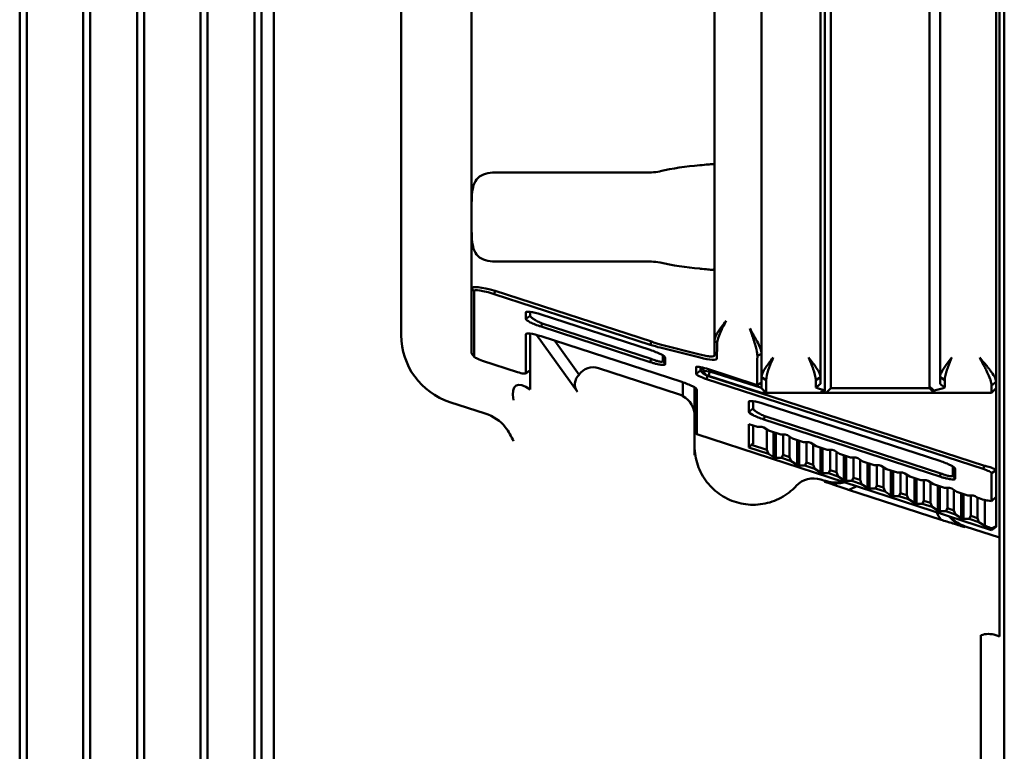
# Model space of a CAD drawing. Header units: millimetres. Extents: x 0 to 5104, y -184 to 1188.
# Tile 85 of 221: x 641 to 683, y 895 to 926. Entities that reach past the tile are written whole.
import ezdxf

# ---------------------------------------------------------------- set-up
doc = ezdxf.new("R2010")
doc.units = ezdxf.units.MM
doc.header["$LTSCALE"] = 2
doc.layers.add('Sichtbar (ISO)', color=7, linetype='Continuous', lineweight=50)

msp = doc.modelspace()

# ---------------------------------------------------------------- linework, layer by layer
at = {"layer": 'Sichtbar (ISO)'}
for p, q in [((683.13, 1106.68), (683.13, 611.58)), ((682.93, 904.358), (682.93, 964.088)), ((675.486, 957.444), (675.486, 910.615)), ((675.741, 957.33), (675.741, 910.73)), ((679.941, 957.263), (679.941, 910.796)), ((672.781, 911.199), (672.781, 956.86)), ((675.291, 956.86), (675.291, 911.199)), ((680.391, 911.199), (680.391, 956.86)), ((682.78, 957.054), (682.78, 911.005)), ((641.169, 888.94), (641.169, 954.398)), ((641.469, 890.44), (641.469, 953.955)), ((643.869, 890.44), (643.869, 953.51)), ((644.169, 888.94), (644.169, 953.758)), ((657.43, 912.987), (657.43, 953.183)), ((652.003, 950.194), (652.003, 892.716)), ((660.43, 918.501), (660.43, 949.558)), ((670.781, 918.501), (670.781, 949.558)), ((646.169, 947.135), (646.169, 888.94)), ((646.469, 941.465), (646.469, 888.94)), ((648.869, 938.314), (648.869, 888.94)), ((649.169, 938.516), (649.169, 888.94)), ((651.169, 888.94), (651.169, 938.344)), ((651.469, 888.94), (651.469, 938.102)), ((668.088, 919.933), (661.43, 919.933)), ((660.43, 917.558), (660.43, 918.501)), ((660.43, 914.999), (660.43, 917.558)), ((670.781, 912.752), (670.781, 917.558)), ((661.43, 916.126), (668.088, 916.126)), ((660.43, 912.218), (660.43, 914.999)), ((660.43, 914.999), (660.531, 914.863)), ((660.531, 914.863), (660.531, 912.082)), ((661.43, 914.88), (661.386, 914.744)), ((668.044, 912.58), (661.386, 914.744)), ((661.43, 914.88), (668.088, 912.716)), ((662.74, 913.96), (662.78, 913.988)), ((662.74, 913.682), (662.74, 913.96)), ((662.93, 913.983), (662.93, 913.818)), ((662.74, 913.682), (662.93, 913.818)), ((663.386, 913.87), (668.036, 912.359)), ((663.43, 913.488), (663.386, 913.352)), ((663.43, 913.488), (668.08, 911.978)), ((662.78, 913.061), (662.74, 913.033)), ((668.036, 911.841), (663.386, 913.352)), ((662.74, 911.364), (662.74, 913.033)), ((662.93, 913.056), (662.93, 912.29)), ((664.935, 910.568), (663.187, 913.001)), ((663.386, 912.943), (669.386, 910.993)), ((663.978, 912.75), (665.017, 911.304)), ((668.088, 912.716), (668.044, 912.58)), ((670.781, 912.752), (670.781, 912.31)), ((670.781, 912.752), (670.896, 912.658)), ((662.93, 912.29), (662.93, 911.187)), ((668.46, 912.593), (670.152, 912.169)), ((670.162, 912.033), (668.47, 912.457)), ((670.781, 912.132), (670.781, 912.31)), ((660.43, 912.218), (660.531, 912.082)), ((660.886, 911.901), (662.386, 911.414)), ((668.08, 911.978), (668.036, 911.841)), ((668.58, 911.887), (668.58, 912.127)), ((668.58, 911.887), (668.681, 911.751)), ((668.64, 912.085), (668.681, 912.029)), ((668.681, 912.029), (668.681, 911.751)), ((670.882, 912.174), (670.882, 911.996)), ((672.781, 912.196), (672.605, 912.103)), ((662.93, 911.5), (662.74, 911.364)), ((665.837, 911.581), (669.239, 910.475)), ((670.019, 911.642), (669.991, 911.622)), ((669.991, 911.344), (669.991, 911.622)), ((670.181, 911.48), (669.991, 911.344)), ((670.181, 911.628), (670.181, 911.48)), ((670.281, 911.476), (670.281, 911.605)), ((670.42, 911.285), (670.281, 911.476)), ((670.437, 911.56), (672.591, 910.86)), ((670.52, 911.253), (670.581, 911.444)), ((670.581, 911.444), (672.781, 910.74)), ((672.591, 910.86), (672.591, 911.618)), ((662.93, 910.668), (662.93, 911.187)), ((669.43, 910.39), (669.43, 910.979)), ((670.52, 911.253), (670.42, 911.285)), ((670.481, 911.253), (670.437, 911.117)), ((682.236, 907.283), (670.437, 911.117)), ((670.481, 911.253), (682.28, 907.419)), ((672.781, 910.53), (670.52, 911.253)), ((672.781, 910.969), (672.762, 910.955)), ((672.781, 911.199), (672.781, 910.73)), ((672.781, 911.199), (672.981, 911.071)), ((672.981, 910.53), (672.981, 911.071)), ((675.291, 911.199), (675.091, 911.071)), ((675.091, 911.071), (675.091, 910.752)), ((675.291, 910.916), (675.291, 911.199)), ((680.391, 911.199), (680.391, 910.916)), ((680.591, 911.071), (680.391, 911.199)), ((680.591, 910.752), (680.591, 911.071)), ((682.58, 910.847), (682.78, 911.005)), ((682.78, 910.73), (682.78, 911.005)), ((669.93, 910.761), (669.93, 909.542)), ((669.99, 910.719), (670.031, 910.664)), ((670.031, 910.664), (670.031, 908.791)), ((672.762, 910.955), (672.591, 910.86)), ((672.781, 910.73), (672.981, 910.53)), ((675.291, 910.554), (675.291, 910.566)), ((675.541, 910.53), (675.741, 910.73)), ((675.741, 910.73), (675.741, 910.73)), ((675.741, 910.73), (675.791, 910.73)), ((675.791, 910.73), (679.891, 910.73)), ((679.891, 910.73), (679.941, 910.73)), ((679.941, 910.796), (679.941, 910.743)), ((679.941, 910.743), (679.941, 910.73)), ((679.941, 910.73), (680.141, 910.53)), ((680.141, 910.531), (680.141, 910.625)), ((682.58, 910.847), (682.58, 910.53)), ((682.58, 910.53), (682.78, 910.73)), ((682.78, 910.73), (682.78, 907.238)), ((661.001, 909.649), (659.502, 910.136)), ((672.24, 910.15), (672.28, 910.178)), ((672.24, 909.723), (672.24, 910.15)), ((672.43, 910.173), (672.43, 909.86)), ((672.981, 910.53), (672.781, 910.53)), ((675.541, 910.53), (672.981, 910.53)), ((675.541, 910.535), (675.541, 910.53)), ((675.791, 910.53), (675.541, 910.53)), ((679.891, 910.53), (675.791, 910.53)), ((680.141, 910.53), (679.891, 910.53)), ((680.269, 910.53), (680.141, 910.53)), ((682.58, 910.53), (680.269, 910.53)), ((672.24, 909.723), (672.43, 909.86)), ((672.886, 910.06), (680.386, 907.623)), ((669.93, 909.542), (669.93, 909.333)), ((669.93, 909.333), (669.93, 907.873)), ((672.93, 909.53), (672.886, 909.394)), ((680.386, 906.957), (672.886, 909.394)), ((672.93, 909.53), (680.43, 907.093)), ((669.93, 908.898), (670.03, 908.76)), ((672.24, 908.195), (672.24, 909.194)), ((672.24, 909.194), (672.608, 909.075)), ((672.43, 909.133), (672.43, 908.358)), ((672.798, 909.074), (672.608, 909.075)), ((672.887, 909.045), (672.798, 909.074)), ((673.077, 908.922), (672.887, 909.045)), ((673.009, 908.095), (673.009, 908.966)), ((673.077, 908.922), (673.608, 908.75)), ((670.031, 908.791), (670.03, 908.76)), ((682.59, 904.679), (670.03, 908.76)), ((673.298, 908.851), (673.298, 907.781)), ((673.387, 908.822), (673.387, 907.752)), ((673.798, 908.749), (673.608, 908.75)), ((673.704, 908.75), (673.704, 907.879)), ((673.887, 908.72), (673.798, 908.749)), ((674.106, 908.579), (673.887, 908.72)), ((673.981, 908.66), (673.981, 907.789)), ((674.106, 908.579), (674.579, 908.425)), ((674.298, 908.516), (674.298, 907.456)), ((674.387, 908.488), (674.387, 907.427)), ((672.36, 908.306), (672.24, 908.195)), ((673.079, 907.922), (672.24, 908.195)), ((672.43, 908.358), (672.36, 908.306)), ((672.36, 908.306), (673.009, 908.095)), ((673.009, 908.095), (673.079, 907.922)), ((674.798, 908.424), (674.579, 908.425)), ((674.704, 908.425), (674.704, 907.554)), ((674.887, 908.395), (674.798, 908.424)), ((675.106, 908.254), (674.887, 908.395)), ((674.981, 908.335), (674.981, 907.464)), ((675.106, 908.254), (675.579, 908.1)), ((675.298, 908.191), (675.298, 907.131)), ((675.387, 908.163), (675.387, 907.102)), ((675.798, 908.099), (675.579, 908.1)), ((675.704, 908.1), (675.704, 907.229)), ((675.887, 908.071), (675.798, 908.099)), ((676.106, 907.929), (675.887, 908.071)), ((673.079, 907.922), (673.298, 907.781)), ((673.298, 907.781), (673.387, 907.752)), ((673.387, 907.752), (673.635, 907.751)), ((673.635, 907.751), (673.704, 907.879)), ((674.05, 907.616), (673.635, 907.751)), ((673.704, 907.879), (673.981, 907.789)), ((673.981, 907.789), (674.05, 907.616)), ((674.05, 907.616), (674.298, 907.456)), ((675.981, 908.01), (675.981, 907.139)), ((676.106, 907.929), (676.579, 907.775)), ((676.298, 907.867), (676.298, 906.806)), ((676.387, 907.838), (676.387, 906.777)), ((676.798, 907.774), (676.579, 907.775)), ((676.704, 907.775), (676.704, 906.904)), ((676.887, 907.746), (676.798, 907.774)), ((677.106, 907.604), (676.887, 907.746)), ((676.981, 907.685), (676.981, 906.814)), ((674.298, 907.456), (674.387, 907.427)), ((674.387, 907.427), (674.635, 907.426)), ((674.635, 907.426), (674.704, 907.554)), ((675.05, 907.291), (674.635, 907.426)), ((674.704, 907.554), (674.981, 907.464)), ((674.981, 907.464), (675.05, 907.291)), ((675.05, 907.291), (675.298, 907.131)), ((675.635, 907.101), (675.704, 907.229)), ((675.704, 907.229), (675.981, 907.139)), ((677.106, 907.604), (677.579, 907.45)), ((677.298, 907.542), (677.298, 906.481)), ((677.387, 907.513), (677.387, 906.452)), ((677.798, 907.449), (677.579, 907.45)), ((677.704, 907.45), (677.704, 906.579)), ((677.887, 907.421), (677.798, 907.449)), ((678.106, 907.279), (677.887, 907.421)), ((677.981, 907.36), (677.981, 906.489)), ((678.106, 907.279), (678.579, 907.125)), ((678.298, 907.217), (678.298, 906.156)), ((678.387, 907.188), (678.387, 906.127)), ((680.93, 907.003), (680.93, 907.391)), ((680.99, 907.349), (681.031, 907.294)), ((681.031, 907.294), (681.031, 906.867)), ((682.28, 907.419), (682.236, 907.283)), ((682.298, 907.415), (682.298, 907.415)), ((682.78, 907.238), (682.59, 907.102)), ((682.78, 907.238), (682.78, 906.089)), ((675.298, 907.131), (675.387, 907.102)), ((675.467, 906.783), (675.31, 906.834)), ((675.387, 907.102), (675.635, 907.101)), ((676.05, 906.966), (675.635, 907.101)), ((675.981, 907.139), (676.05, 906.966)), ((676.05, 906.966), (676.298, 906.806)), ((676.298, 906.806), (676.387, 906.777)), ((676.387, 906.777), (676.635, 906.776)), ((676.635, 906.776), (676.704, 906.904)), ((677.05, 906.641), (676.635, 906.776)), ((676.704, 906.904), (676.981, 906.814)), ((676.981, 906.814), (677.05, 906.641)), ((678.798, 907.125), (678.579, 907.125)), ((678.704, 907.125), (678.704, 906.254)), ((678.887, 907.096), (678.798, 907.125)), ((679.106, 906.954), (678.887, 907.096)), ((678.981, 907.035), (678.981, 906.165)), ((679.106, 906.954), (679.579, 906.8)), ((679.298, 906.892), (679.298, 905.831)), ((679.387, 906.863), (679.387, 905.802)), ((679.798, 906.8), (679.579, 906.8)), ((679.704, 906.8), (679.704, 905.929)), ((679.887, 906.771), (679.798, 906.8)), ((680.106, 906.629), (679.887, 906.771)), ((680.43, 907.093), (680.386, 906.957)), ((680.93, 907.003), (681.031, 906.867)), ((682.59, 905.913), (682.59, 907.102)), ((680.437, 905.113), (676.488, 906.396)), ((677.05, 906.641), (677.298, 906.481)), ((677.298, 906.481), (677.387, 906.452)), ((677.387, 906.452), (677.635, 906.451)), ((677.635, 906.451), (677.704, 906.579)), ((678.05, 906.316), (677.635, 906.451)), ((677.704, 906.579), (677.981, 906.489)), ((677.981, 906.489), (678.05, 906.316)), ((679.981, 906.71), (679.981, 905.84)), ((680.106, 906.629), (680.579, 906.476)), ((680.298, 906.567), (680.298, 905.506)), ((680.387, 906.538), (680.387, 905.477)), ((680.798, 906.475), (680.579, 906.476)), ((680.704, 906.475), (680.704, 905.604)), ((680.887, 906.446), (680.798, 906.475)), ((681.106, 906.304), (680.887, 906.446)), ((680.981, 906.385), (680.981, 905.515)), ((678.05, 906.316), (678.298, 906.156)), ((678.298, 906.156), (678.387, 906.127)), ((678.387, 906.127), (678.635, 906.126)), ((678.635, 906.126), (678.704, 906.254)), ((679.05, 905.992), (678.635, 906.126)), ((678.704, 906.254), (678.981, 906.165)), ((678.981, 906.165), (679.05, 905.992)), ((679.05, 905.992), (679.298, 905.831)), ((679.635, 905.801), (679.704, 905.929)), ((679.704, 905.929), (679.981, 905.84)), ((681.106, 906.304), (681.579, 906.151)), ((681.298, 906.242), (681.298, 905.181)), ((681.387, 906.213), (681.387, 905.153)), ((681.798, 906.15), (681.579, 906.151)), ((681.704, 906.15), (681.704, 905.28)), ((681.887, 906.121), (681.798, 906.15)), ((681.908, 906.107), (681.887, 906.121)), ((681.981, 906.068), (681.981, 905.19)), ((682.298, 905.958), (682.298, 904.856)), ((682.43, 905.935), (682.38, 905.942)), ((682.59, 905.913), (682.43, 905.935)), ((682.78, 906.089), (682.59, 905.913)), ((682.78, 904.847), (682.78, 906.089)), ((679.298, 905.831), (679.387, 905.802)), ((679.387, 905.802), (679.635, 905.801)), ((680.05, 905.667), (679.635, 905.801)), ((679.981, 905.84), (680.05, 905.667)), ((680.05, 905.667), (680.298, 905.506)), ((680.635, 905.477), (680.704, 905.604)), ((680.704, 905.604), (680.981, 905.515)), ((680.981, 905.515), (681.05, 905.342)), ((680.298, 905.506), (680.387, 905.477)), ((680.387, 905.477), (680.635, 905.477)), ((681.05, 905.342), (680.635, 905.477)), ((681.05, 905.342), (681.298, 905.181)), ((681.298, 905.181), (681.387, 905.153)), ((681.387, 905.153), (681.635, 905.152)), ((681.635, 905.152), (681.704, 905.28)), ((682.05, 905.017), (681.635, 905.152)), ((681.704, 905.28), (681.981, 905.19)), ((681.981, 905.19), (682.05, 905.017)), ((682.93, 904.358), (681.467, 904.833)), ((682.05, 905.017), (682.298, 904.856)), ((682.298, 904.856), (682.356, 904.838)), ((682.568, 904.753), (682.59, 904.741)), ((682.59, 904.741), (682.78, 904.847)), ((682.59, 904.679), (682.78, 904.817)), ((682.59, 904.711), (682.59, 904.741)), ((682.59, 904.679), (682.59, 904.711)), ((682.78, 904.847), (682.78, 904.817)), ((682.93, 904.358), (682.93, 903.66)), ((682.93, 902.887), (682.93, 903.66)), ((682.93, 902.887), (682.93, 901.864)), ((682.93, 900.952), (682.93, 901.864)), ((682.93, 900.159), (682.93, 900.952)), ((682.93, 900.143), (682.764, 900.197)), ((682.93, 900.149), (682.93, 900.159)), ((682.93, 900.143), (682.93, 900.149)), ((682.13, 819.797), (682.13, 899.262))]:
    msp.add_line(p, q, dxfattribs=at)
for centre, major_axis, ratio, start_param, end_param in [((671.281, 918.03), (5.625, 0), 0.4, 1.772809, 2.09618), ((671.281, 918.03), (5.625, 0), 0.4, 4.187005, 4.510376), ((660.434, 912.99), (-2.813, -1.057), 0.998437, 5.924317, 7.179676), ((668.098, 912.723), (0.989, -0.32), 0.146908, 4.705692, 5.144592), ((665.627, 910.913), (-0.655, 0.312), 0.965619, 4.847045, 6.152033), ((663.561, 908.852), (-1.234, 1.992), 0.298798, 5.640948, 6.928123), ((665.691, 910.882), (-0.864, 0.022), 0.766388, 5.625886, 6.809332), ((676.452, 912.03), (-2.598, 0), 0.57735, 1.019506, 1.169004), ((674.72, 912.03), (-2.598, 0), 0.57735, 1.792467, 1.850008), ((675.759, 912.03), (-2.598, 0), 0.57735, 1.389667, 1.486782), ((679.23, 912.03), (-2.598, 0), 0.57735, 1.928989, 2.122087), ((668.93, 909.524), (0, -1.001), 0.999327, 2.617994, 2.827631), ((668.93, 909.505), (-0.707, -0.734), 0.963956, 2.356194, 3.403392), ((680.269, 912.03), (-2.598, 0), 0.57735, 1.521358, 1.570796), ((660.657, 908.709), (-1.387, 0.4), 0.692866, 3.886714, 4.66397), ((675.001, 905.882), (0.466, 0.885), 0.999374, 0.170684, 1.310116), ((675.93, 908.211), (0, 1.501), 0.999327, 2.827631, 3.349783), ((682.168, 906.05), (0.3, -0.1), 0.167186, 3.721193, 5.553788), ((681.93, 906.261), (0, 1.501), 0.999327, 2.305479, 2.827631), ((682.356, 904.782), (0.3, -0.1), 0.167186, 0.841399, 1.626797)]:
    msp.add_ellipse(centre, major_axis=major_axis, ratio=ratio, start_param=start_param, end_param=end_param, dxfattribs=at)
for points, knots in [([(670.152, 920.234), (670.157, 920.234), (670.162, 920.235), (670.29, 920.245), (670.403, 920.259), (670.58, 920.277), (670.656, 920.283), (670.757, 920.272), (670.781, 920.255), (670.781, 920.228)], [0.3476651, 0.3476651, 0.3476651, 0.3476651, 0.3490803, 0.3490803, 0.3871078, 0.3871078, 0.4248221, 0.4248221, 0.4625363, 0.4625363, 0.4625363, 0.4625363]), ([(661.43, 919.933), (661.291, 919.933), (661.147, 919.914), (660.894, 919.835), (660.785, 919.773), (660.613, 919.609), (660.554, 919.503), (660.474, 919.26), (660.454, 919.124), (660.431, 918.827), (660.429, 918.666), (660.43, 918.501)], [0.82523, 0.82523, 0.82523, 0.82523, 0.8667756, 0.8667756, 0.9083212, 0.9083212, 0.9563176, 0.9563176, 1.0043139, 1.0043139, 1.0535568, 1.0535568, 1.0535568, 1.0535568]), ([(670.781, 917.558), (670.78, 917.716), (670.783, 917.876), (670.783, 918.183), (670.78, 918.344), (670.781, 918.501)], [0.30939669, 0.30939669, 0.30939669, 0.30939669, 0.35534297, 0.35534297, 0.40128925, 0.40128925, 0.40128925, 0.40128925]), ([(660.43, 917.558), (660.429, 917.393), (660.431, 917.232), (660.454, 916.935), (660.474, 916.799), (660.554, 916.556), (660.613, 916.45), (660.785, 916.286), (660.894, 916.224), (661.147, 916.145), (661.291, 916.126), (661.43, 916.126)], [0.0467498, 0.0467498, 0.0467498, 0.0467498, 0.0959927, 0.0959927, 0.143989, 0.143989, 0.1919854, 0.1919854, 0.233531, 0.233531, 0.2750767, 0.2750767, 0.2750767, 0.2750767]), ([(670.781, 915.831), (670.781, 915.804), (670.757, 915.787), (670.656, 915.776), (670.58, 915.782), (670.403, 915.8), (670.29, 915.814), (670.162, 915.825), (670.157, 915.825), (670.152, 915.825)], [0.1595694, 0.1595694, 0.1595694, 0.1595694, 0.1972836, 0.1972836, 0.2349978, 0.2349978, 0.2730253, 0.2730253, 0.2744406, 0.2744406, 0.2744406, 0.2744406]), ([(661.386, 914.744), (661.163, 914.816), (660.94, 914.872), (660.781, 914.894), (660.622, 914.916), (660.53, 914.905), (660.531, 914.863)], [0, 0, 0, 0, 0.499196, 0.499196, 0.499196, 1, 1, 1, 1]), ([(662.74, 913.96), (662.74, 913.991), (662.809, 914), (662.929, 913.983), (663.049, 913.966), (663.217, 913.925), (663.386, 913.87)], [0, 0, 0, 0, 0.500524, 0.500524, 0.500524, 1, 1, 1, 1]), ([(663.386, 913.352), (663.217, 913.407), (663.049, 913.474), (662.929, 913.536), (662.81, 913.597), (662.74, 913.651), (662.74, 913.682)], [0, 0, 0, 0, 0.500482, 0.500482, 0.500482, 1, 1, 1, 1]), ([(662.93, 913.818), (662.93, 913.81), (662.933, 913.8), (662.946, 913.779), (662.956, 913.767), (662.995, 913.728), (663.034, 913.699), (663.127, 913.638), (663.182, 913.607), (663.301, 913.545), (663.365, 913.516), (663.43, 913.488)], [0, 0, 0, 0, 0.01037158, 0.01037158, 0.02095349, 0.02095349, 0.04268419, 0.04268419, 0.06399678, 0.06399678, 0.08514895, 0.08514895, 0.08514895, 0.08514895]), ([(670.781, 912.752), (670.781, 912.805), (670.794, 912.865), (670.822, 912.934), (670.849, 913.002), (670.915, 913.113), (670.947, 913.162), (671.011, 913.259), (671.124, 913.404), (671.281, 913.597)], [0, 0, 0, 0, 0.25, 0.25, 0.25, 0.5, 0.5, 0.5, 1, 1, 1, 1]), ([(671.281, 913.597), (671.157, 913.372), (671.113, 913.298), (671.028, 913.112), (670.943, 912.925), (670.899, 912.777), (670.896, 912.658)], [0, 0, 0, 0, 0.5, 0.5, 0.5, 1, 1, 1, 1]), ([(662.74, 913.033), (662.74, 913.064), (662.809, 913.073), (662.929, 913.056), (663.049, 913.039), (663.217, 912.998), (663.386, 912.943)], [0, 0, 0, 0, 0.500524, 0.500524, 0.500524, 1, 1, 1, 1]), ([(672.281, 913.272), (672.343, 913.167), (672.398, 913.074), (672.445, 912.993), (672.455, 912.975), (672.465, 912.958), (672.475, 912.941), (672.501, 912.895), (672.525, 912.853), (672.545, 912.815), (672.566, 912.777), (672.568, 912.774), (672.598, 912.715), (672.651, 912.614), (672.692, 912.526), (672.722, 912.447), (672.762, 912.343), (672.781, 912.26), (672.781, 912.196)], [0, 0, 0, 0, 0.205376, 0.205376, 0.205376, 0.25, 0.25, 0.25, 0.375, 0.375, 0.375, 0.5, 0.5, 0.5, 0.715962, 0.715962, 0.715962, 1, 1, 1, 1]), ([(672.605, 912.103), (672.607, 912.175), (672.596, 912.265), (672.571, 912.376), (672.563, 912.413), (672.554, 912.451), (672.543, 912.492), (672.528, 912.547), (672.501, 912.637), (672.491, 912.668), (672.468, 912.742), (672.434, 912.843), (672.39, 912.969), (672.359, 913.057), (672.322, 913.158), (672.281, 913.272)], [0, 0, 0, 0, 0.282549, 0.282549, 0.282549, 0.375, 0.375, 0.375, 0.5, 0.5, 0.5, 0.794116, 0.794116, 0.794116, 1, 1, 1, 1]), ([(668.088, 912.716), (668.151, 912.693), (668.215, 912.671), (668.339, 912.629), (668.4, 912.61), (668.46, 912.593)], [0, 0, 0, 0, 0.02016768, 0.02016768, 0.04003539, 0.04003539, 0.04003539, 0.04003539]), ([(668.036, 912.359), (668.204, 912.304), (668.372, 912.237), (668.492, 912.176), (668.612, 912.114), (668.682, 912.061), (668.681, 912.029)], [0, 0, 0, 0, 0.500482, 0.500482, 0.500482, 1, 1, 1, 1]), ([(660.531, 912.082), (660.531, 912.065), (660.569, 912.036), (660.635, 912.002), (660.7, 911.968), (660.792, 911.931), (660.886, 911.901)], [0, 0, 0, 0, 0.502904, 0.502904, 0.502904, 1, 1, 1, 1]), ([(668.681, 911.751), (668.681, 911.743), (668.676, 911.736), (668.656, 911.726), (668.641, 911.722), (668.589, 911.718), (668.545, 911.721), (668.436, 911.736), (668.372, 911.749), (668.261, 911.775), (668.217, 911.787), (668.127, 911.813), (668.081, 911.827), (668.036, 911.841)], [-0.1031371, -0.1031371, -0.1031371, -0.1031371, -0.0890097, -0.0890097, -0.0750101, -0.0750101, -0.0519648, -0.0519648, -0.0286771, -0.0286771, -0.0144403, -0.0144403, 0, 0, 0, 0]), ([(668.08, 911.978), (668.116, 911.962), (668.153, 911.948), (668.225, 911.921), (668.26, 911.909), (668.348, 911.883), (668.397, 911.871), (668.481, 911.856), (668.515, 911.854), (668.552, 911.859), (668.562, 911.862), (668.576, 911.873), (668.58, 911.88), (668.58, 911.887)], [0, 0, 0, 0, 0.01189829, 0.01189829, 0.02354396, 0.02354396, 0.04199969, 0.04199969, 0.06014187, 0.06014187, 0.07048696, 0.07048696, 0.08096582, 0.08096582, 0.08096582, 0.08096582]), ([(670.152, 912.169), (670.244, 912.143), (670.331, 912.121), (670.487, 912.09), (670.554, 912.08), (670.666, 912.074), (670.708, 912.077), (670.767, 912.096), (670.781, 912.111), (670.781, 912.132)], [0, 0, 0, 0, 0.030667, 0.030667, 0.0607983, 0.0607983, 0.0905679, 0.0905679, 0.1206956, 0.1206956, 0.1206956, 0.1206956]), ([(670.882, 911.996), (670.882, 911.954), (670.813, 911.934), (670.685, 911.941), (670.558, 911.947), (670.373, 911.98), (670.162, 912.033)], [0, 0, 0, 0, 0.500387, 0.500387, 0.500387, 1, 1, 1, 1]), ([(672.781, 911.199), (672.782, 911.247), (672.795, 911.305), (672.824, 911.372), (672.853, 911.439), (672.923, 911.553), (672.955, 911.601), (673.019, 911.696), (673.129, 911.839), (673.281, 912.03)], [0, 0, 0, 0, 0.25, 0.25, 0.25, 0.5, 0.5, 0.5, 1, 1, 1, 1]), ([(673.281, 912.03), (673.183, 911.795), (673.15, 911.72), (673.085, 911.535), (673.021, 911.351), (672.982, 911.202), (672.981, 911.071)], [0, 0, 0, 0, 0.5, 0.5, 0.5, 1, 1, 1, 1]), ([(674.791, 912.03), (674.867, 911.934), (674.934, 911.851), (674.988, 911.78), (675.043, 911.708), (675.06, 911.687), (675.117, 911.601), (675.232, 911.43), (675.291, 911.296), (675.291, 911.199)], [0, 0, 0, 0, 0.25, 0.25, 0.25, 0.5, 0.5, 0.5, 1, 1, 1, 1]), ([(675.091, 911.071), (675.09, 911.202), (675.036, 911.393), (674.987, 911.535), (674.962, 911.606), (674.913, 911.732), (674.894, 911.781), (674.874, 911.829), (674.84, 911.912), (674.791, 912.03)], [0, 0, 0, 0, 0.5, 0.5, 0.5, 0.75, 0.75, 0.75, 1, 1, 1, 1]), ([(680.391, 911.199), (680.392, 911.247), (680.405, 911.305), (680.434, 911.372), (680.463, 911.439), (680.533, 911.553), (680.565, 911.601), (680.629, 911.696), (680.739, 911.839), (680.891, 912.03)], [0, 0, 0, 0, 0.25, 0.25, 0.25, 0.5, 0.5, 0.5, 1, 1, 1, 1]), ([(680.891, 912.03), (680.793, 911.795), (680.76, 911.72), (680.695, 911.535), (680.631, 911.351), (680.592, 911.202), (680.591, 911.071)], [0, 0, 0, 0, 0.5, 0.5, 0.5, 1, 1, 1, 1]), ([(682.08, 912.03), (682.186, 911.907), (682.279, 911.801), (682.354, 911.71), (682.392, 911.665), (682.426, 911.623), (682.455, 911.586), (682.485, 911.549), (682.493, 911.54), (682.533, 911.486), (682.606, 911.39), (682.663, 911.306), (682.705, 911.231), (682.755, 911.139), (682.78, 911.064), (682.78, 911.005)], [0, 0, 0, 0, 0.25, 0.25, 0.25, 0.375, 0.375, 0.375, 0.5, 0.5, 0.5, 0.724605, 0.724605, 0.724605, 1, 1, 1, 1]), ([(682.58, 910.847), (682.58, 910.909), (682.566, 910.985), (682.536, 911.077), (682.533, 911.087), (682.53, 911.097), (682.526, 911.108), (682.495, 911.199), (682.441, 911.323), (682.404, 911.403), (682.383, 911.447), (682.359, 911.495), (682.334, 911.547), (682.308, 911.599), (682.265, 911.682), (682.249, 911.712), (682.217, 911.773), (682.161, 911.879), (682.08, 912.03)], [0, 0, 0, 0, 0.25, 0.25, 0.25, 0.276465, 0.276465, 0.276465, 0.5, 0.5, 0.5, 0.625, 0.625, 0.625, 0.75, 0.75, 0.75, 1, 1, 1, 1]), ([(662.386, 911.414), (662.478, 911.384), (662.57, 911.361), (662.636, 911.351), (662.702, 911.342), (662.741, 911.347), (662.74, 911.364)], [0, 0, 0, 0, 0.502904, 0.502904, 0.502904, 1, 1, 1, 1]), ([(669.991, 911.622), (669.991, 911.644), (670.039, 911.65), (670.122, 911.638), (670.204, 911.627), (670.32, 911.598), (670.437, 911.56)], [0, 0, 0, 0, 0.502904, 0.502904, 0.502904, 1, 1, 1, 1]), ([(670.181, 911.48), (670.181, 911.475), (670.183, 911.468), (670.191, 911.453), (670.197, 911.445), (670.221, 911.418), (670.245, 911.397), (670.301, 911.355), (670.334, 911.334), (670.404, 911.292), (670.442, 911.272), (670.481, 911.253)], [0, 0, 0, 0, 0.00636829, 0.00636829, 0.01290615, 0.01290615, 0.02643285, 0.02643285, 0.039419, 0.039419, 0.05226403, 0.05226403, 0.05226403, 0.05226403]), ([(669.386, 910.993), (669.554, 910.939), (669.722, 910.871), (669.842, 910.81), (669.962, 910.749), (670.032, 910.695), (670.031, 910.664)], [0, 0, 0, 0, 0.500482, 0.500482, 0.500482, 1, 1, 1, 1]), ([(670.437, 911.117), (670.321, 911.154), (670.205, 911.201), (670.122, 911.243), (670.04, 911.285), (669.991, 911.323), (669.991, 911.344)], [0, 0, 0, 0, 0.502904, 0.502904, 0.502904, 1, 1, 1, 1]), ([(675.436, 910.649), (675.443, 910.647), (675.45, 910.645), (675.465, 910.639), (675.473, 910.634), (675.483, 910.625), (675.486, 910.62), (675.486, 910.611), (675.483, 910.606), (675.473, 910.598), (675.465, 910.595), (675.45, 910.59), (675.443, 910.589), (675.436, 910.588)], [0.00505279, 0.00505279, 0.00505279, 0.00505279, 0.00752427, 0.00752427, 0.01157411, 0.01157411, 0.01562394, 0.01562394, 0.01959518, 0.01959518, 0.02356642, 0.02356642, 0.02604906, 0.02604906, 0.02604906, 0.02604906]), ([(672.24, 910.15), (672.24, 910.181), (672.309, 910.19), (672.429, 910.173), (672.549, 910.156), (672.717, 910.115), (672.886, 910.06)], [0, 0, 0, 0, 0.500524, 0.500524, 0.500524, 1, 1, 1, 1]), ([(672.886, 909.394), (672.717, 909.449), (672.549, 909.516), (672.429, 909.577), (672.31, 909.639), (672.24, 909.692), (672.24, 909.723)], [0, 0, 0, 0, 0.500482, 0.500482, 0.500482, 1, 1, 1, 1]), ([(672.43, 909.86), (672.43, 909.852), (672.433, 909.842), (672.446, 909.821), (672.456, 909.809), (672.495, 909.77), (672.534, 909.741), (672.627, 909.68), (672.682, 909.649), (672.801, 909.587), (672.865, 909.558), (672.93, 909.53)], [0, 0, 0, 0, 0.01037158, 0.01037158, 0.02095349, 0.02095349, 0.04268419, 0.04268419, 0.06399678, 0.06399678, 0.08514895, 0.08514895, 0.08514895, 0.08514895]), ([(669.93, 908.257), (669.93, 907.982), (670.022, 907.432), (670.419, 906.696), (671.034, 906.128), (671.799, 905.791), (672.633, 905.719), (673.444, 905.922), (673.973, 906.265), (674.218, 906.509), (674.266, 906.561)], [0, 0, 0, 0, 0.137788, 0.275575, 0.413363, 0.55115, 0.688938, 0.826726, 0.964513, 1, 1, 1, 1]), ([(680.386, 907.623), (680.554, 907.568), (680.722, 907.501), (680.842, 907.44), (680.962, 907.379), (681.032, 907.325), (681.031, 907.294)], [0, 0, 0, 0, 0.500482, 0.500482, 0.500482, 1, 1, 1, 1]), ([(682.59, 907.102), (682.591, 907.119), (682.553, 907.149), (682.486, 907.182), (682.421, 907.216), (682.329, 907.253), (682.236, 907.283)], [0, 0, 0, 0, 0.502904, 0.502904, 0.502904, 1, 1, 1, 1]), ([(682.28, 907.419), (682.331, 907.407), (682.353, 907.404), (682.471, 907.37), (682.559, 907.345), (682.604, 907.329), (682.613, 907.326), (682.616, 907.325), (682.62, 907.323), (682.633, 907.319), (682.742, 907.279), (682.78, 907.252), (682.78, 907.238)], [0, 0, 0, 0, 0.25, 0.25, 0.25, 0.4375, 0.4375, 0.4375, 0.5, 0.5, 0.5, 1, 1, 1, 1]), ([(681.031, 906.867), (681.031, 906.859), (681.026, 906.852), (681.006, 906.841), (680.991, 906.838), (680.939, 906.834), (680.895, 906.837), (680.786, 906.852), (680.722, 906.865), (680.611, 906.891), (680.567, 906.903), (680.477, 906.928), (680.431, 906.942), (680.386, 906.957)], [-0.1031371, -0.1031371, -0.1031371, -0.1031371, -0.0890097, -0.0890097, -0.0750101, -0.0750101, -0.0519648, -0.0519648, -0.0286771, -0.0286771, -0.0144403, -0.0144403, 0, 0, 0, 0]), ([(680.43, 907.093), (680.466, 907.078), (680.503, 907.064), (680.575, 907.037), (680.61, 907.025), (680.698, 906.998), (680.747, 906.986), (680.831, 906.972), (680.865, 906.97), (680.902, 906.975), (680.912, 906.978), (680.926, 906.989), (680.93, 906.995), (680.93, 907.003)], [0, 0, 0, 0, 0.01189829, 0.01189829, 0.02354396, 0.02354396, 0.04199969, 0.04199969, 0.06014187, 0.06014187, 0.07048696, 0.07048696, 0.08096582, 0.08096582, 0.08096582, 0.08096582]), ([(676.315, 906.718), (676.305, 906.715), (676.296, 906.712), (676.191, 906.687), (676.095, 906.673), (675.9, 906.664), (675.803, 906.669), (675.626, 906.696), (675.546, 906.715), (675.469, 906.74)], [0.19710167, 0.19710167, 0.19710167, 0.19710167, 0.20011461, 0.20011461, 0.22929354, 0.22929354, 0.25848842, 0.25848842, 0.2829757, 0.2829757, 0.2829757, 0.2829757]), ([(675.469, 906.74), (675.486, 906.734), (675.5, 906.73), (675.532, 906.719), (675.548, 906.714), (675.6, 906.697), (675.635, 906.685), (675.777, 906.639), (675.881, 906.604), (676.104, 906.528), (676.222, 906.488), (676.387, 906.431), (676.438, 906.413), (676.488, 906.396)], [0, 0, 0, 0, 0.0045975, 0.0045975, 0.0097543, 0.0097543, 0.0207901, 0.0207901, 0.0541996, 0.0541996, 0.0943614, 0.0943614, 0.1126613, 0.1126613, 0.1126613, 0.1126613]), ([(680.437, 905.113), (680.597, 905.064), (680.767, 905.013), (681.037, 904.928), (681.134, 904.898), (681.273, 904.853), (681.314, 904.84), (681.386, 904.817), (681.418, 904.807), (681.458, 904.794)], [0.0000003, 0.0000003, 0.0000003, 0.0000003, 0.0580637, 0.0580637, 0.0896418, 0.0896418, 0.102522, 0.102522, 0.1124953, 0.1124953, 0.1124953, 0.1124953]), ([(681.458, 904.794), (681.342, 904.833), (681.236, 904.883), (680.996, 905.033), (680.871, 905.143), (680.767, 905.271)], [0.01117256, 0.01117256, 0.01117256, 0.01117256, 0.04639007, 0.04639007, 0.09607481, 0.09607481, 0.09607481, 0.09607481]), ([(682.764, 900.197), (682.665, 900.229), (682.559, 900.245), (682.344, 900.244), (682.233, 900.225), (682.13, 900.189)], [0, 0, 0, 0, 0.03138788, 0.03138788, 0.06430585, 0.06430585, 0.06430585, 0.06430585]), ([(682.13, 899.262), (682.13, 899.294), (682.13, 899.326), (682.13, 899.391), (682.13, 899.423), (682.13, 899.515), (682.13, 899.572), (682.13, 899.711), (682.13, 899.788), (682.13, 899.946), (682.13, 900.02), (682.13, 900.107), (682.13, 900.131), (682.13, 900.168), (682.13, 900.181), (682.132, 900.19)], [-0.1254169, -0.1254169, -0.1254169, -0.1254169, -0.1158931, -0.1158931, -0.1061918, -0.1061918, -0.0885881, -0.0885881, -0.0629323, -0.0629323, -0.0313867, -0.0313867, -0.015244, -0.015244, -0.0002778, -0.0002778, -0.0002778, -0.0002778])]:
    msp.add_open_spline(points, degree=3, knots=knots, dxfattribs=at)
for points in [[(668.088, 919.933), (668.212, 919.933), (668.341, 919.949), (668.46, 919.976)], [(668.46, 916.083), (668.341, 916.11), (668.212, 916.126), (668.088, 916.126)], [(660.43, 914.999), (660.43, 915.084), (660.854, 915.04), (661.43, 914.88)], [(670.896, 912.658), (670.888, 912.391), (670.884, 912.229), (670.882, 912.174)], [(660.433, 912.21), (660.431, 912.213), (660.43, 912.216), (660.43, 912.218)], [(660.536, 912.069), (660.502, 912.116), (660.468, 912.163), (660.433, 912.21)], [(672.591, 911.618), (672.593, 911.674), (672.598, 911.835), (672.605, 912.103)], [(662.925, 911.492), (662.862, 911.446), (662.798, 911.4), (662.735, 911.355)], [(662.93, 911.5), (662.93, 911.497), (662.928, 911.495), (662.925, 911.492)], [(670.281, 911.476), (670.281, 911.476), (670.375, 911.466), (670.581, 911.444)], [(675.291, 910.916), (675.224, 910.861), (675.158, 910.806), (675.091, 910.752)], [(679.941, 910.796), (680.007, 910.739), (680.074, 910.682), (680.141, 910.625)], [(680.591, 910.752), (680.524, 910.806), (680.458, 910.861), (680.391, 910.916)], [(662.218, 908.463), (662.135, 908.656), (662.003, 908.881), (661.864, 909.067)], [(676.488, 906.396), (676.61, 906.435), (676.727, 906.485), (676.838, 906.548)], [(680.243, 905.441), (680.297, 905.326), (680.361, 905.215), (680.437, 905.113)], [(682.132, 900.19), (682.132, 900.19), (682.132, 900.19), (682.132, 900.19)]]:
    msp.add_open_spline(points, degree=3, dxfattribs=at)
for points, weights in [([(675.541, 910.535), (675.648, 910.637), (675.741, 910.73)], [1.38447104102, 1.43157128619, 1.47521972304]), ([(680.141, 910.531), (680.033, 910.642), (679.941, 910.743)], [1.33562225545, 1.37536313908, 1.41141459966])]:
    msp.add_rational_spline(points, weights, degree=2, dxfattribs=at)

doc.saveas('drawing.dxf')
